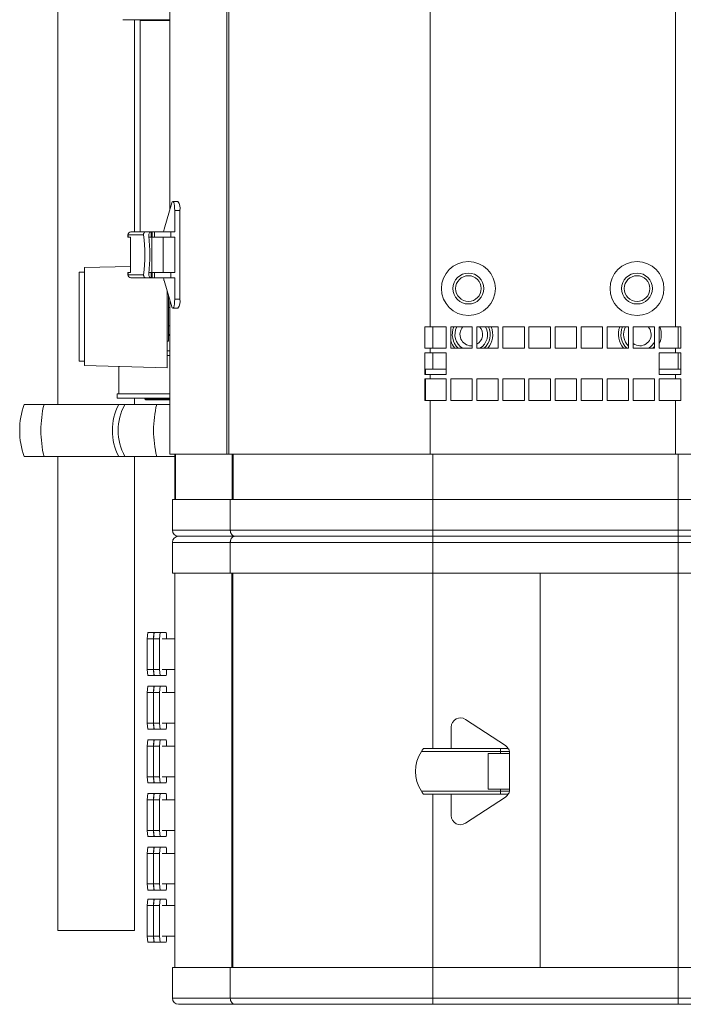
# Model space of a CAD drawing. Header units: millimetres. Extents: x -32 to 1538, y -978 to 462.
# Tile 1 of 21: x 55 to 272, y -978 to -657. Entities that reach past the tile are written whole.
import ezdxf

# ---------------------------------------------------------------- set-up
doc = ezdxf.new("R2010")
doc.units = ezdxf.units.MM

msp = doc.modelspace()

# ---------------------------------------------------------------- linework, layer by layer
at = {"color": 7, "linetype": 'Continuous', "lineweight": 15}
for p, q in [((123.02, -798.59), (123.02, -468.59)), ((123.73, -468.59), (123.73, -798.59)), ((189.36, -510.09), (189.36, -757.09)), ((269.36, -510.09), (269.36, -757.09)), ((104.48, -718.82), (104.48, -548.36)), ((67.94, -641.49), (67.94, -782.39)), ((104.48, -656.89), (89.14, -656.89)), ((92.94, -726.09), (92.94, -656.89)), ((95.14, -656.89), (94.84, -657.19)), ((94.84, -657.19), (94.84, -726.09)), ((104.48, -657.19), (94.84, -657.19)), ((107.12, -716.15), (105.46, -716.15)), ((105.13, -716.65), (102.57, -725.2)), ((106.05, -726.09), (106.05, -719.15)), ((107.72, -719.15), (106.05, -719.15)), ((107.72, -748.02), (107.72, -719.15)), ((90.77, -727.09), (90.77, -727.79)), ((90.83, -727.79), (90.77, -727.79)), ((90.83, -727.09), (90.83, -727.79)), ((95.92, -727.09), (90.83, -727.09)), ((91.62, -727.79), (90.83, -727.79)), ((91.62, -739.39), (91.62, -727.79)), ((91.77, -726.09), (91.81, -726.09)), ((91.81, -726.09), (96.75, -726.09)), ((96.26, -726.09), (96.27, -726.09)), ((96.27, -726.09), (97.82, -726.09)), ((96.75, -726.09), (98.42, -726.09)), ((98.42, -727.79), (97.67, -727.79)), ((97.82, -726.09), (97.81, -726.09)), ((98.42, -726.09), (98.42, -727.79)), ((98.42, -726.09), (98.71, -726.09)), ((98.42, -727.79), (98.71, -727.79)), ((102.39, -726.09), (98.59, -726.09)), ((98.71, -727.79), (98.71, -726.09)), ((99.51, -726.09), (98.71, -726.09)), ((99.51, -727.79), (98.71, -727.79)), ((99.51, -727.79), (99.51, -726.09)), ((104.78, -726.09), (99.51, -726.09)), ((104.78, -727.79), (99.51, -727.79)), ((102.3, -727.79), (102.3, -739.39)), ((104.78, -727.79), (104.78, -726.09)), ((106.05, -726.09), (104.78, -726.09)), ((106.05, -727.79), (104.78, -727.79)), ((106.05, -727.79), (106.05, -739.39)), ((91.62, -737.35), (76.59, -737.74)), ((76.59, -737.74), (76.59, -769.74)), ((76.59, -739.24), (74.89, -739.24)), ((74.89, -765.35), (74.89, -739.24)), ((90.77, -739.39), (90.77, -740.09)), ((90.77, -739.39), (90.83, -739.39)), ((90.83, -739.39), (91.62, -739.39)), ((90.83, -739.39), (90.83, -740.09)), ((90.83, -740.09), (95.92, -740.09)), ((91.81, -741.09), (91.77, -741.09)), ((96.75, -741.09), (91.81, -741.09)), ((98.42, -741.09), (96.75, -741.09)), ((97.67, -739.39), (98.42, -739.39)), ((98.42, -739.39), (98.42, -741.09)), ((98.71, -739.39), (98.42, -739.39)), ((98.71, -741.09), (98.42, -741.09)), ((98.71, -741.09), (98.71, -739.39)), ((98.71, -739.39), (99.51, -739.39)), ((99.51, -741.09), (98.71, -741.09)), ((99.51, -741.09), (99.51, -739.39)), ((99.51, -739.39), (104.78, -739.39)), ((104.78, -741.09), (99.51, -741.09)), ((104.78, -741.09), (104.78, -739.39)), ((104.78, -739.39), (106.05, -739.39)), ((106.05, -741.09), (104.78, -741.09)), ((106.05, -748.02), (106.05, -741.09)), ((102.57, -741.98), (105.13, -750.53)), ((103.59, -767.11), (103.59, -745.39)), ((103.7, -745.74), (103.59, -745.74)), ((104.09, -747.06), (104.09, -761.74)), ((104.48, -798.59), (104.48, -748.36)), ((106.05, -748.02), (107.72, -748.02)), ((104.48, -750.74), (104.09, -750.74)), ((105.46, -751.02), (107.12, -751.02)), ((104.09, -756.74), (104.48, -756.74)), ((189.36, -757.09), (187.6, -757.09)), ((187.6, -757.09), (187.6, -764.09)), ((187.62, -757.09), (187.62, -764.09)), ((194.61, -757.09), (189.36, -757.09)), ((194.61, -764.09), (194.61, -757.09)), ((203.11, -757.09), (196.11, -757.09)), ((196.11, -757.09), (196.11, -764.09)), ((196.11, -757.09), (196.11, -764.09)), ((203.11, -764.09), (203.11, -757.09)), ((211.61, -757.09), (204.61, -757.09)), ((204.61, -757.09), (204.61, -764.09)), ((204.61, -757.09), (204.61, -764.09)), ((211.61, -764.09), (211.61, -757.09)), ((220.11, -757.09), (213.11, -757.09)), ((213.11, -757.09), (213.11, -764.09)), ((213.11, -757.09), (213.11, -764.09)), ((220.11, -764.09), (220.11, -757.09)), ((228.61, -757.09), (221.61, -757.09)), ((221.61, -757.09), (221.61, -764.09)), ((221.61, -757.09), (221.61, -764.09)), ((228.61, -764.09), (228.61, -757.09)), ((237.11, -757.09), (230.11, -757.09)), ((230.11, -757.09), (230.11, -764.09)), ((230.11, -757.09), (230.11, -764.09)), ((237.11, -764.09), (237.11, -757.09)), ((245.61, -757.09), (238.61, -757.09)), ((238.61, -757.09), (238.61, -764.09)), ((238.61, -757.09), (238.61, -764.09)), ((245.61, -764.09), (245.61, -757.09)), ((254.11, -757.09), (247.11, -757.09)), ((247.11, -757.09), (247.11, -764.09)), ((247.11, -757.09), (247.11, -764.09)), ((254.11, -764.09), (254.11, -757.09)), ((262.61, -757.09), (255.61, -757.09)), ((255.61, -757.09), (255.61, -764.09)), ((255.61, -757.09), (255.61, -764.09)), ((262.61, -764.09), (262.61, -757.09)), ((269.36, -757.09), (264.11, -757.09)), ((264.11, -757.09), (264.11, -764.09)), ((264.11, -757.09), (264.11, -764.09)), ((271.12, -757.09), (269.36, -757.09)), ((271.11, -764.09), (271.11, -757.09)), ((271.12, -764.09), (271.12, -757.09)), ((104.09, -759.59), (104.48, -759.59)), ((104.09, -759.89), (104.48, -759.89)), ((103.59, -761.74), (104.09, -761.74)), ((187.6, -764.09), (189.36, -764.09)), ((189.36, -764.09), (189.36, -765.59)), ((189.36, -764.09), (194.61, -764.09)), ((196.11, -764.09), (203.11, -764.09)), ((204.61, -764.09), (211.61, -764.09)), ((213.11, -764.09), (220.11, -764.09)), ((221.61, -764.09), (228.61, -764.09)), ((230.11, -764.09), (237.11, -764.09)), ((238.61, -764.09), (245.61, -764.09)), ((247.11, -764.09), (254.11, -764.09)), ((255.61, -764.09), (262.61, -764.09)), ((264.11, -764.09), (269.36, -764.09)), ((269.36, -764.09), (269.36, -765.59)), ((269.36, -764.09), (271.12, -764.09)), ((74.89, -768.24), (74.89, -765.35)), ((104.48, -764.89), (103.59, -764.89)), ((103.59, -766.39), (104.48, -766.39)), ((103.59, -770.45), (103.59, -767.11)), ((189.36, -765.59), (187.6, -765.59)), ((187.6, -765.59), (187.6, -772.59)), ((187.62, -765.59), (187.62, -772.59)), ((194.61, -765.59), (189.36, -765.59)), ((194.61, -772.59), (194.61, -765.59)), ((269.36, -765.59), (264.11, -765.59)), ((264.11, -765.59), (264.11, -772.59)), ((264.11, -765.59), (264.11, -772.59)), ((271.12, -765.59), (269.36, -765.59)), ((271.11, -772.59), (271.11, -765.59)), ((271.12, -772.59), (271.12, -765.59)), ((74.89, -768.24), (76.59, -768.24)), ((76.59, -769.74), (103.59, -770.45)), ((87.84, -770.04), (87.84, -778.89)), ((187.6, -772.59), (189.36, -772.59)), ((189.36, -774.09), (187.6, -774.09)), ((187.6, -774.09), (187.6, -781.09)), ((187.62, -774.09), (187.62, -781.09)), ((194.61, -770.91), (187.83, -770.91)), ((187.83, -770.91), (187.83, -772.59)), ((187.83, -774.09), (187.83, -781.09)), ((189.36, -772.59), (189.36, -774.09)), ((189.36, -772.59), (194.61, -772.59)), ((194.61, -774.09), (189.36, -774.09)), ((194.61, -781.09), (194.61, -774.09)), ((203.11, -774.09), (196.11, -774.09)), ((196.11, -774.09), (196.11, -781.09)), ((196.11, -774.09), (196.11, -781.09)), ((203.11, -781.09), (203.11, -774.09)), ((211.61, -774.09), (204.61, -774.09)), ((204.61, -774.09), (204.61, -781.09)), ((204.61, -774.09), (204.61, -781.09)), ((211.61, -781.09), (211.61, -774.09)), ((220.11, -774.09), (213.11, -774.09)), ((213.11, -774.09), (213.11, -781.09)), ((213.11, -774.09), (213.11, -781.09)), ((220.11, -781.09), (220.11, -774.09)), ((228.61, -774.09), (221.61, -774.09)), ((221.61, -774.09), (221.61, -781.09)), ((221.61, -774.09), (221.61, -781.09)), ((228.61, -781.09), (228.61, -774.09)), ((237.11, -774.09), (230.11, -774.09)), ((230.11, -774.09), (230.11, -781.09)), ((230.11, -774.09), (230.11, -781.09)), ((237.11, -781.09), (237.11, -774.09)), ((245.61, -774.09), (238.61, -774.09)), ((238.61, -774.09), (238.61, -781.09)), ((238.61, -774.09), (238.61, -781.09)), ((245.61, -781.09), (245.61, -774.09)), ((254.11, -774.09), (247.11, -774.09)), ((247.11, -774.09), (247.11, -781.09)), ((247.11, -774.09), (247.11, -781.09)), ((254.11, -781.09), (254.11, -774.09)), ((262.61, -774.09), (255.61, -774.09)), ((255.61, -774.09), (255.61, -781.09)), ((255.61, -774.09), (255.61, -781.09)), ((262.61, -781.09), (262.61, -774.09)), ((271.11, -770.91), (264.11, -770.91)), ((264.11, -772.59), (269.36, -772.59)), ((269.36, -774.09), (264.11, -774.09)), ((264.11, -774.09), (264.11, -781.09)), ((264.11, -774.09), (264.11, -781.09)), ((269.36, -772.59), (269.36, -774.09)), ((269.36, -772.59), (271.12, -772.59)), ((271.12, -774.09), (269.36, -774.09)), ((271.11, -781.09), (271.11, -774.09)), ((271.12, -781.09), (271.12, -774.09)), ((87.34, -778.89), (87.34, -780.39)), ((98.55, -778.89), (87.34, -778.89)), ((98.55, -780.39), (87.34, -780.39)), ((92.94, -782.39), (92.94, -780.39)), ((96.34, -780.39), (96.34, -780.59)), ((104.48, -778.89), (98.55, -778.89)), ((104.48, -780.39), (98.55, -780.39)), ((63.43, -782.39), (56.93, -782.39)), ((87.81, -782.39), (63.43, -782.39)), ((89.85, -782.39), (100.19, -782.39)), ((96.34, -780.59), (96.64, -780.89)), ((96.34, -780.59), (104.48, -780.59)), ((104.48, -780.89), (96.64, -780.89)), ((104.48, -782.39), (100.19, -782.39)), ((187.6, -781.09), (189.36, -781.09)), ((189.36, -781.09), (189.36, -798.59)), ((189.36, -781.09), (194.61, -781.09)), ((196.11, -781.09), (203.11, -781.09)), ((204.61, -781.09), (211.61, -781.09)), ((213.11, -781.09), (220.11, -781.09)), ((221.61, -781.09), (228.61, -781.09)), ((230.11, -781.09), (237.11, -781.09)), ((238.61, -781.09), (245.61, -781.09)), ((247.11, -781.09), (254.11, -781.09)), ((255.61, -781.09), (262.61, -781.09)), ((264.11, -781.09), (269.36, -781.09)), ((269.36, -781.09), (269.36, -798.59)), ((269.36, -781.09), (271.12, -781.09)), ((56.93, -799.39), (63.43, -799.39)), ((63.43, -799.39), (87.81, -799.39)), ((67.94, -799.39), (67.94, -954.05)), ((100.19, -799.39), (89.85, -799.39)), ((92.94, -954.05), (92.94, -799.39)), ((100.19, -799.39), (106.09, -799.39)), ((123.02, -798.59), (104.48, -798.59)), ((106.09, -798.59), (106.09, -813.39)), ((106.29, -813.39), (106.29, -798.59)), ((123.73, -798.59), (123.02, -798.59)), ((123.73, -798.59), (189.36, -798.59)), ((189.36, -798.59), (269.36, -798.59)), ((269.36, -798.59), (335.04, -798.59)), ((105.29, -823.39), (105.29, -813.39)), ((105.29, -813.39), (124.2, -813.39)), ((124.2, -823.39), (124.2, -813.39)), ((124.2, -813.39), (190.29, -813.39)), ((190.29, -823.39), (190.29, -813.39)), ((190.29, -813.39), (270.29, -813.39)), ((270.29, -823.39), (270.29, -813.39)), ((270.29, -813.39), (336.39, -813.39)), ((105.29, -823.39), (124.2, -823.39)), ((107.29, -825.39), (125.65, -825.39)), ((124.2, -823.39), (190.29, -823.39)), ((125.65, -825.39), (190.29, -825.39)), ((190.29, -825.39), (190.29, -823.39)), ((190.29, -823.39), (270.29, -823.39)), ((190.29, -827.39), (190.29, -825.39)), ((190.29, -825.39), (270.29, -825.39)), ((270.29, -823.39), (336.39, -823.39)), ((270.29, -823.39), (270.29, -825.39)), ((270.29, -825.39), (334.93, -825.39)), ((270.29, -825.39), (270.29, -827.39)), ((124.2, -827.39), (105.29, -827.39)), ((105.29, -827.39), (105.29, -837.39)), ((190.29, -827.39), (124.2, -827.39)), ((124.2, -827.39), (124.2, -837.39)), ((190.29, -827.39), (190.29, -837.39)), ((270.29, -827.39), (190.29, -827.39)), ((336.39, -827.39), (270.29, -827.39)), ((270.29, -827.39), (270.29, -837.39)), ((124.2, -837.39), (105.29, -837.39)), ((106.09, -966.09), (106.09, -837.39)), ((190.29, -837.39), (124.2, -837.39)), ((270.29, -837.39), (190.29, -837.39)), ((225.29, -966.09), (225.29, -837.39)), ((336.39, -837.39), (270.29, -837.39)), ((97.29, -856.84), (97.13, -858.84)), ((99.29, -856.84), (97.29, -856.84)), ((99.29, -856.84), (99.13, -858.84)), ((99.15, -858.84), (99.31, -856.84)), ((99.31, -856.84), (99.29, -856.84)), ((99.31, -856.84), (101.3, -856.84)), ((101.14, -858.84), (101.3, -856.84)), ((101.3, -856.84), (103.32, -856.84)), ((103.32, -856.84), (103.36, -857.34)), ((103.37, -858.84), (103.37, -857.33)), ((99.13, -858.84), (97.13, -858.84)), ((97.13, -858.84), (97.13, -868.84)), ((99.13, -858.84), (99.13, -868.84)), ((99.15, -858.84), (101.14, -858.84)), ((99.15, -868.84), (99.15, -858.84)), ((101.14, -868.84), (101.14, -858.84)), ((101.93, -858.84), (106.09, -858.84)), ((99.13, -868.84), (97.13, -868.84)), ((97.13, -868.84), (97.29, -870.84)), ((99.13, -868.84), (99.29, -870.84)), ((99.15, -868.84), (101.14, -868.84)), ((99.31, -870.84), (99.15, -868.84)), ((101.3, -870.84), (101.14, -868.84)), ((101.93, -868.84), (106.09, -868.84)), ((103.36, -870.34), (103.32, -870.84)), ((103.37, -870.34), (103.37, -868.84)), ((99.29, -870.84), (97.29, -870.84)), ((99.29, -870.84), (99.31, -870.84)), ((99.31, -870.84), (101.3, -870.84)), ((103.32, -870.84), (101.3, -870.84)), ((97.29, -874.34), (97.13, -876.34)), ((99.13, -876.34), (97.13, -876.34)), ((97.13, -876.34), (97.13, -886.34)), ((99.29, -874.34), (97.29, -874.34)), ((99.29, -874.34), (99.13, -876.34)), ((99.13, -876.34), (99.13, -886.34)), ((99.15, -876.34), (99.31, -874.34)), ((99.15, -886.34), (99.15, -876.34)), ((99.15, -876.34), (101.14, -876.34)), ((99.31, -874.34), (99.29, -874.34)), ((99.31, -874.34), (101.3, -874.34)), ((101.14, -876.34), (101.3, -874.34)), ((101.14, -886.34), (101.14, -876.34)), ((101.3, -874.34), (103.32, -874.34)), ((101.93, -876.34), (106.09, -876.34)), ((103.32, -874.34), (103.36, -874.84)), ((103.37, -876.34), (103.37, -874.83)), ((99.13, -886.34), (97.13, -886.34)), ((97.13, -886.34), (97.29, -888.34)), ((99.13, -886.34), (99.29, -888.34)), ((99.15, -886.34), (101.14, -886.34)), ((99.31, -888.34), (99.15, -886.34)), ((101.3, -888.34), (101.14, -886.34)), ((101.93, -886.34), (106.09, -886.34)), ((103.37, -887.84), (103.37, -886.34)), ((213.94, -893.7), (200.94, -885.15)), ((99.29, -888.34), (97.29, -888.34)), ((99.29, -888.34), (99.31, -888.34)), ((99.31, -888.34), (101.3, -888.34)), ((103.32, -888.34), (101.3, -888.34)), ((103.36, -887.84), (103.32, -888.34)), ((196.29, -887.65), (196.29, -894.59)), ((97.29, -891.84), (97.13, -893.84)), ((99.29, -891.84), (97.29, -891.84)), ((99.29, -891.84), (99.13, -893.84)), ((99.15, -893.84), (99.31, -891.84)), ((99.31, -891.84), (99.29, -891.84)), ((99.31, -891.84), (101.3, -891.84)), ((101.14, -893.84), (101.3, -891.84)), ((101.3, -891.84), (103.32, -891.84)), ((103.32, -891.84), (103.36, -892.34)), ((103.37, -893.84), (103.37, -892.33)), ((99.13, -893.84), (97.13, -893.84)), ((97.13, -893.84), (97.13, -903.84)), ((99.13, -893.84), (99.13, -903.84)), ((99.15, -893.84), (101.14, -893.84)), ((99.15, -903.84), (99.15, -893.84)), ((101.14, -903.84), (101.14, -893.84)), ((101.93, -893.84), (106.09, -893.84)), ((212.29, -895.59), (186.54, -895.59)), ((187.29, -894.59), (212.29, -894.59)), ((212.29, -894.59), (214.29, -894.59)), ((212.29, -894.59), (212.29, -895.59)), ((215.29, -895.59), (212.29, -895.59)), ((212.29, -896.29), (212.29, -895.59)), ((215.29, -895.59), (215.29, -896.29)), ((212.29, -896.29), (208.29, -896.29)), ((208.29, -896.29), (208.29, -907.89)), ((215.29, -896.29), (212.29, -896.29)), ((215.29, -907.89), (215.29, -896.29)), ((99.13, -903.84), (97.13, -903.84)), ((97.13, -903.84), (97.29, -905.84)), ((99.13, -903.84), (99.29, -905.84)), ((99.15, -903.84), (101.14, -903.84)), ((99.31, -905.84), (99.15, -903.84)), ((101.3, -905.84), (101.14, -903.84)), ((101.93, -903.84), (106.09, -903.84)), ((103.36, -905.34), (103.32, -905.84)), ((103.37, -905.34), (103.37, -903.84)), ((99.29, -905.84), (97.29, -905.84)), ((99.29, -905.84), (99.31, -905.84)), ((99.31, -905.84), (101.3, -905.84)), ((103.32, -905.84), (101.3, -905.84)), ((186.54, -908.59), (212.29, -908.59)), ((208.29, -907.89), (212.29, -907.89)), ((212.29, -908.59), (212.29, -907.89)), ((212.29, -907.89), (215.29, -907.89)), ((212.29, -908.59), (215.29, -908.59)), ((212.29, -908.59), (212.29, -909.59)), ((215.29, -907.89), (215.29, -908.59)), ((97.29, -909.34), (97.13, -911.34)), ((99.13, -911.34), (97.13, -911.34)), ((97.13, -911.34), (97.13, -921.34)), ((99.29, -909.34), (97.29, -909.34)), ((99.29, -909.34), (99.13, -911.34)), ((99.13, -911.34), (99.13, -921.34)), ((99.15, -911.34), (99.31, -909.34)), ((99.15, -911.34), (101.14, -911.34)), ((99.15, -921.34), (99.15, -911.34)), ((99.31, -909.34), (99.29, -909.34)), ((99.31, -909.34), (101.3, -909.34)), ((101.14, -911.34), (101.3, -909.34)), ((101.14, -921.34), (101.14, -911.34)), ((101.3, -909.34), (103.32, -909.34)), ((101.93, -911.34), (106.09, -911.34)), ((103.32, -909.34), (103.36, -909.84)), ((103.37, -911.34), (103.37, -909.83)), ((212.29, -909.59), (187.29, -909.59)), ((196.29, -909.59), (196.29, -916.52)), ((200.94, -919.03), (213.94, -910.48)), ((214.29, -909.59), (212.29, -909.59)), ((99.13, -921.34), (97.13, -921.34)), ((97.13, -921.34), (97.29, -923.34)), ((99.13, -921.34), (99.29, -923.34)), ((99.15, -921.34), (101.14, -921.34)), ((99.31, -923.34), (99.15, -921.34)), ((101.3, -923.34), (101.14, -921.34)), ((101.93, -921.34), (106.09, -921.34)), ((103.37, -922.84), (103.37, -921.34)), ((99.29, -923.34), (97.29, -923.34)), ((99.29, -923.34), (99.31, -923.34)), ((99.31, -923.34), (101.3, -923.34)), ((103.32, -923.34), (101.3, -923.34)), ((103.36, -922.84), (103.32, -923.34)), ((97.29, -926.84), (97.13, -928.84)), ((99.29, -926.84), (97.29, -926.84)), ((99.29, -926.84), (99.13, -928.84)), ((99.15, -928.84), (99.31, -926.84)), ((99.31, -926.84), (99.29, -926.84)), ((99.31, -926.84), (101.3, -926.84)), ((101.14, -928.84), (101.3, -926.84)), ((101.3, -926.84), (103.32, -926.84)), ((103.32, -926.84), (103.36, -927.34)), ((103.37, -928.84), (103.37, -927.33)), ((99.13, -928.84), (97.13, -928.84)), ((97.13, -928.84), (97.13, -938.84)), ((99.13, -928.84), (99.13, -938.84)), ((99.15, -928.84), (101.14, -928.84)), ((99.15, -938.84), (99.15, -928.84)), ((101.14, -938.84), (101.14, -928.84)), ((101.93, -928.84), (106.09, -928.84)), ((99.13, -938.84), (97.13, -938.84)), ((97.13, -938.84), (97.29, -940.84)), ((99.29, -940.84), (97.29, -940.84)), ((99.13, -938.84), (99.29, -940.84)), ((99.15, -938.84), (101.14, -938.84)), ((99.31, -940.84), (99.15, -938.84)), ((99.29, -940.84), (99.31, -940.84)), ((99.31, -940.84), (101.3, -940.84)), ((101.3, -940.84), (101.14, -938.84)), ((103.32, -940.84), (101.3, -940.84)), ((101.93, -938.84), (106.09, -938.84)), ((103.36, -940.34), (103.32, -940.84)), ((103.37, -940.34), (103.37, -938.84)), ((97.29, -943.84), (97.13, -945.84)), ((99.29, -943.84), (97.29, -943.84)), ((99.29, -943.84), (99.13, -945.84)), ((99.15, -945.84), (99.31, -943.84)), ((99.31, -943.84), (99.29, -943.84)), ((99.31, -943.84), (101.3, -943.84)), ((101.14, -945.84), (101.3, -943.84)), ((101.3, -943.84), (103.32, -943.84)), ((103.32, -943.84), (103.36, -944.34)), ((99.13, -945.84), (97.13, -945.84)), ((97.13, -945.84), (97.13, -955.84)), ((99.13, -945.84), (99.13, -955.84)), ((99.15, -945.84), (101.14, -945.84)), ((99.15, -955.84), (99.15, -945.84)), ((101.14, -955.84), (101.14, -945.84)), ((101.93, -945.84), (106.09, -945.84)), ((103.37, -945.84), (103.37, -944.33)), ((99.13, -955.84), (97.13, -955.84)), ((97.13, -955.84), (97.29, -957.84)), ((99.13, -955.84), (99.29, -957.84)), ((99.15, -955.84), (101.14, -955.84)), ((99.31, -957.84), (99.15, -955.84)), ((101.3, -957.84), (101.14, -955.84)), ((101.93, -955.84), (106.09, -955.84)), ((103.37, -957.34), (103.37, -955.84)), ((99.29, -957.84), (97.29, -957.84)), ((99.29, -957.84), (99.31, -957.84)), ((99.31, -957.84), (101.3, -957.84)), ((103.32, -957.84), (101.3, -957.84)), ((103.36, -957.34), (103.32, -957.84)), ((105.29, -976.09), (105.29, -966.09)), ((105.29, -966.09), (124.2, -966.09)), ((124.2, -976.09), (124.2, -966.09)), ((124.2, -966.09), (190.29, -966.09)), ((190.29, -976.09), (190.29, -966.09)), ((190.29, -966.09), (270.29, -966.09)), ((270.29, -976.09), (270.29, -966.09)), ((270.29, -966.09), (336.39, -966.09)), ((105.29, -976.09), (124.2, -976.09)), ((124.2, -976.09), (190.29, -976.09)), ((190.29, -978.09), (190.29, -976.09)), ((190.29, -976.09), (270.29, -976.09)), ((270.29, -976.09), (336.39, -976.09)), ((270.29, -976.09), (270.29, -978.09)), ((125.65, -978.09), (107.29, -978.09)), ((190.29, -978.09), (125.65, -978.09)), ((270.29, -978.09), (190.29, -978.09)), ((334.93, -978.09), (270.29, -978.09))]:
    msp.add_line(p, q, dxfattribs=at)
at = {"color": 8, "linetype": 'Continuous', "lineweight": 15}
for p, q in [((90.83, -727.09), (90.77, -727.09)), ((98.59, -726.09), (98.59, -726.09)), ((98.59, -727.79), (98.59, -739.39)), ((90.77, -740.09), (90.83, -740.09)), ((190.29, -757.09), (190.29, -764.09)), ((196.25, -757.09), (196.11, -757.49)), ((262.48, -757.09), (262.61, -757.34)), ((270.29, -757.09), (270.29, -764.09)), ((203.11, -763.26), (202.79, -763.27)), ((262.61, -763.46), (262.03, -764.09)), ((190.29, -765.59), (190.29, -770.91)), ((270.29, -765.59), (270.29, -770.91)), ((124.8, -813.39), (124.8, -798.59)), ((125.12, -798.59), (125.12, -813.39)), ((190.29, -798.59), (190.29, -813.39)), ((270.29, -798.59), (270.29, -813.39)), ((124.65, -966.09), (124.65, -837.39)), ((124.98, -966.09), (124.98, -837.39)), ((190.29, -894.59), (190.29, -837.39)), ((270.29, -966.09), (270.29, -837.39)), ((103.36, -857.34), (103.36, -858.84)), ((103.36, -868.84), (103.36, -870.34)), ((103.36, -874.84), (103.36, -876.34)), ((103.36, -886.34), (103.36, -887.84)), ((103.36, -892.34), (103.36, -893.84)), ((103.36, -903.84), (103.36, -905.34)), ((103.36, -909.84), (103.36, -911.34)), ((190.29, -966.09), (190.29, -909.59)), ((103.36, -921.34), (103.36, -922.84)), ((103.36, -927.34), (103.36, -928.84)), ((103.36, -938.84), (103.36, -940.34)), ((103.36, -944.34), (103.36, -945.84)), ((103.36, -955.84), (103.36, -957.34))]:
    msp.add_line(p, q, dxfattribs=at)
at = {"color": 7, "linetype": 'Continuous', "lineweight": 15, "flags": 128}
for points in [[(106.05, -719.15), (106.03, -718.36), (105.97, -717.62), (105.87, -716.99), (105.74, -716.51), (105.59, -716.23), (105.43, -716.16), (105.28, -716.3), (105.13, -716.65)], [(105.13, -750.53), (105.28, -750.88), (105.43, -751.02), (105.59, -750.95), (105.74, -750.66), (105.87, -750.19), (105.97, -749.56), (106.03, -748.82), (106.05, -748.02)], [(67.94, -954.05), (68.01, -954.05), (68.39, -954.05), (69.13, -954.05), (70.19, -954.06), (71.54, -954.06), (73.15, -954.06), (74.98, -954.06), (76.95, -954.06), (79.03, -954.06), (81.15, -954.06), (83.25, -954.06), (85.27, -954.06), (87.15, -954.06), (88.84, -954.06), (90.28, -954.06), (91.44, -954.05), (92.29, -954.05), (92.79, -954.05), (92.94, -954.05)]]:
    msp.add_lwpolyline(points, dxfattribs=at)
at = {"color": 8, "linetype": 'Continuous', "lineweight": 15, "flags": 128}
msp.add_lwpolyline([(254.11, -759.73), (254.11, -759.59), (254.11, -759.45)], dxfattribs=at)
at = {"color": 7, "linetype": 'Continuous', "lineweight": 15}
for centre, radius in [((201.86, -744.59), 8.8), ((256.86, -744.59), 8.8), ((201.86, -744.59), 5.04), ((201.87, -744.59), 4.18), ((256.86, -744.59), 5.04), ((256.87, -744.59), 4.18)]:
    msp.add_circle(centre, radius, dxfattribs=at)
for centre, radius, start, end in [((103.58, -718.41), 4.21, 349.8548, 32.4802), ((108.3, -726.78), 5.94, 164.5993, 173.337), ((91.77, -727.09), 1, 90, 180), ((91.82, -727.08), 0.99, 90.5745, 180.5637), ((42.57, -733.59), 53.74, 353.0532, 6.9468), ((43.51, -733.59), 54.46, 353.5657, 6.4343), ((91.77, -740.09), 1, 180, 270), ((91.82, -740.1), 0.99, 179.4346, 269.4272), ((107.96, -740.46), 5.6, 186.3969, 195.6661), ((103.58, -748.76), 4.21, 327.5208, 10.1444), ((81.5, -790.89), 26, 160.9179, 199.0821), ((98.57, -790.89), 36.15, 166.4025, 193.5975), ((104.26, -790.89), 18.52, 152.678, 207.322), ((104.68, -790.89), 17.1, 150.1913, 209.8087), ((135.36, -790.89), 36.18, 166.413, 193.587), ((107.29, -823.39), 2, 180, 270), ((107.29, -827.39), 2, 90, 180), ((199.29, -887.65), 3, 56.6593, 180), ((196.29, -902.09), 11.72, 146.3012, 213.6988), ((212.29, -896.21), 3, 26.7996, 56.6593), ((214.29, -895.59), 1, 0, 90), ((214.29, -908.59), 1, 270, 0), ((212.29, -907.97), 3, 303.3407, 333.2004), ((199.29, -916.52), 3, 180, 303.3407), ((107.29, -976.09), 2, 180, 270)]:
    msp.add_arc(centre, radius, start, end, dxfattribs=at)
at = {"color": 8, "linetype": 'Continuous', "lineweight": 15}
for centre, radius, start, end in [((202.79, -759.59), 6.18, 156.1485, 226.7073), ((202.79, -759.59), 5.32, 151.9562, 237.8075), ((202.79, -759.59), 3.68, 137.2434, 270), ((202.79, -759.59), 3.68, 299.6433, 42.7566), ((202.79, -759.59), 5.32, 302.1925, 28.0438), ((202.79, -759.59), 6.18, 313.2927, 23.8515), ((202.79, -759.59), 7, 319.9948, 20.9248), ((257.79, -759.59), 7, 159.0752, 220.0052), ((257.79, -759.59), 6.18, 156.1485, 226.7073), ((257.79, -759.59), 5.32, 151.9562, 226.2082), ((257.79, -759.59), 3.68, 270, 42.7566), ((257.79, -759.59), 7, 334.5612, 20.9248), ((202.79, -759.59), 7, 197.4287, 220.0052), ((257.79, -759.59), 3.68, 233.7273, 270), ((257.79, -759.59), 5.32, 302.1925, 335.0201)]:
    msp.add_arc(centre, radius, start, end, dxfattribs=at)
at = {"color": 7, "linetype": 'Continuous', "lineweight": 15}
for points, knots in [([(96.75, -726.09), (96.66, -726.1), (96.48, -726.11), (96.23, -726.24), (96.03, -726.45), (95.9, -726.74), (95.91, -726.97), (95.92, -727.09)], [0, 0, 0, 0, 0.1604679, 0.3203018, 0.53489, 0.7529053, 1, 1, 1, 1]), ([(97.63, -727.49), (97.61, -727.33), (97.61, -727.18), (97.63, -726.88), (97.65, -726.74), (97.76, -726.47), (97.84, -726.35), (98.01, -726.2), (98.08, -726.16), (98.24, -726.1), (98.32, -726.09), (98.42, -726.09)], [0, 0, 0, 0, 0.25, 0.25, 0.5, 0.5, 0.75, 0.75, 0.875, 0.875, 1, 1, 1, 1]), ([(95.92, -740.09), (95.91, -740.23), (95.91, -740.5), (96.09, -740.82), (96.34, -741.01), (96.56, -741.08), (96.7, -741.09), (96.75, -741.09)], [0, 0, 0, 0, 0.2888583, 0.5674319, 0.7568672, 0.915812, 1, 1, 1, 1]), ([(98.42, -741.09), (98.34, -741.08), (98.17, -741.07), (97.95, -740.94), (97.74, -740.71), (97.6, -740.28), (97.62, -739.91), (97.63, -739.69)], [0, 0, 0, 0, 0.114157, 0.227692, 0.39321, 0.650238, 1, 1, 1, 1]), ([(87.81, -782.39), (87.98, -782.39), (88.16, -782.39), (88.52, -782.39), (88.7, -782.39), (89.06, -782.39), (89.24, -782.39), (89.48, -782.39), (89.56, -782.39), (89.71, -782.39), (89.78, -782.39), (89.85, -782.39)], [0, 0, 0, 0, 0.25, 0.25, 0.5, 0.5, 0.75, 0.75, 0.875, 0.875, 1, 1, 1, 1]), ([(89.85, -799.39), (89.76, -799.39), (89.51, -799.39), (88.99, -799.39), (88.37, -799.39), (87.99, -799.39), (87.81, -799.39)], [0, 0, 0, 0, 0.165894, 0.452836, 0.737903, 1, 1, 1, 1]), ([(125.65, -825.39), (125.62, -825.39), (125.56, -825.39), (125.46, -825.37), (125.33, -825.34), (125.16, -825.28), (124.94, -825.15), (124.75, -824.97), (124.51, -824.66), (124.33, -824.28), (124.23, -823.85), (124.2, -823.58), (124.2, -823.43), (124.2, -823.39)], [0, 0, 0, 0, 0.040843, 0.081671, 0.12248, 0.222206, 0.321655, 0.428964, 0.535805, 0.747571, 0.854046, 0.960306, 1, 1, 1, 1]), ([(124.2, -827.39), (124.2, -827.34), (124.2, -827.25), (124.21, -827.12), (124.22, -826.98), (124.25, -826.85), (124.29, -826.66), (124.37, -826.41), (124.51, -826.14), (124.67, -825.9), (124.92, -825.63), (125.25, -825.44), (125.53, -825.39), (125.64, -825.39), (125.65, -825.39)], [0, 0, 0, 0, 0.042627, 0.085261, 0.127917, 0.170607, 0.213336, 0.318505, 0.424072, 0.528671, 0.633728, 0.844653, 0.994209, 1, 1, 1, 1]), ([(186.54, -895.59), (186.63, -895.46), (186.71, -895.35), (186.87, -895.12), (186.95, -895.01), (187.1, -894.82), (187.17, -894.74), (187.26, -894.62), (187.29, -894.59), (187.29, -894.59)], [0, 0, 0, 0, 0.25, 0.25, 0.5, 0.5, 0.75, 0.75, 1, 1, 1, 1]), ([(187.29, -909.59), (187.29, -909.59), (187.26, -909.55), (187.17, -909.44), (187.1, -909.36), (186.96, -909.17), (186.87, -909.06), (186.71, -908.83), (186.63, -908.71), (186.54, -908.59)], [0, 0, 0, 0, 0.25, 0.25, 0.5, 0.5, 0.75, 0.75, 1, 1, 1, 1]), ([(125.65, -978.09), (125.62, -978.09), (125.56, -978.09), (125.46, -978.07), (125.33, -978.04), (125.16, -977.98), (124.94, -977.85), (124.75, -977.67), (124.51, -977.36), (124.33, -976.98), (124.23, -976.55), (124.2, -976.28), (124.2, -976.13), (124.2, -976.09)], [0, 0, 0, 0, 0.040843, 0.081671, 0.12248, 0.222206, 0.321655, 0.428964, 0.535805, 0.747571, 0.854046, 0.960306, 1, 1, 1, 1])]:
    msp.add_open_spline(points, degree=3, knots=knots, dxfattribs=at)

doc.saveas('drawing.dxf')
